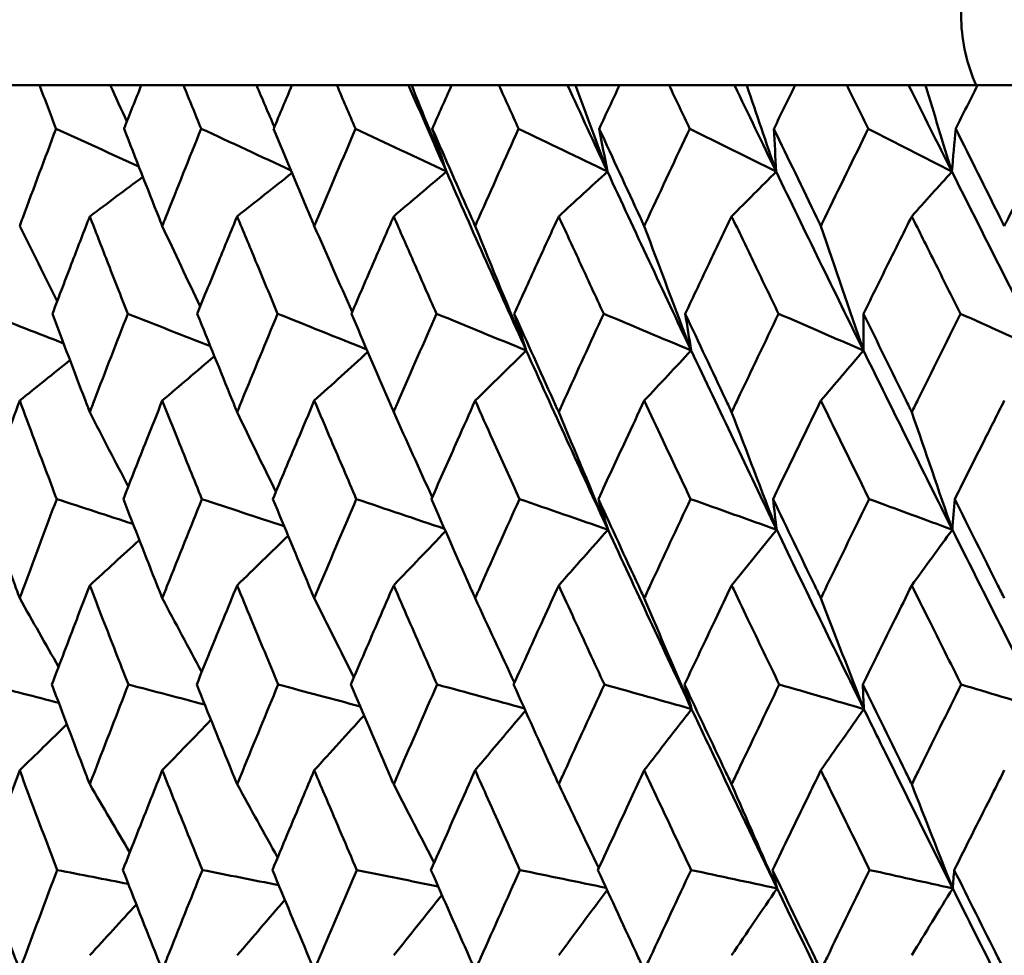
# Model space of a CAD drawing. Header units: millimetres. Extents: x 172 to 1631, y 500 to 2693.
# Tile 200 of 218: x 919.1 to 924.98, y 733.5 to 739.09. Entities that reach past the tile are written whole.
import ezdxf

# ---------------------------------------------------------------- set-up
doc = ezdxf.new("R2010")
doc.units = ezdxf.units.MM
doc.header["$LTSCALE"] = 10
doc.layers.add('Widoczne (ISO)', color=7, linetype='Continuous', lineweight=50)

msp = doc.modelspace()

# ---------------------------------------------------------------- linework, layer by layer
at = {"layer": 'Widoczne (ISO)'}
for p, q in [((919.2217, 738.6986), (918.9858, 738.6986)), ((919.2217, 738.6986), (919.6439, 738.6986)), ((919.6439, 738.6986), (919.8285, 738.6986)), ((920.081, 738.6986), (919.8285, 738.6986)), ((920.081, 738.6986), (920.5163, 738.6986)), ((920.5163, 738.6986), (920.7281, 738.6986)), ((920.9963, 738.6986), (920.7281, 738.6986)), ((920.9963, 738.6986), (921.4242, 738.6986)), ((921.4242, 738.6986), (921.4428, 738.6986)), ((921.4428, 738.6986), (921.6809, 738.6986)), ((921.9637, 738.6986), (921.6809, 738.6986)), ((921.9637, 738.6986), (922.3737, 738.6986)), ((922.3737, 738.6986), (922.4198, 738.6986)), ((922.4198, 738.6986), (922.6833, 738.6986)), ((922.9796, 738.6986), (922.6833, 738.6986)), ((922.9796, 738.6986), (923.3701, 738.6986)), ((923.3701, 738.6986), (923.4434, 738.6986)), ((923.4434, 738.6986), (923.7313, 738.6986)), ((924.0399, 738.6986), (923.7313, 738.6986)), ((924.0399, 738.6986), (924.4093, 738.6986)), ((924.4093, 738.6986), (924.5096, 738.6986)), ((924.5096, 738.6986), (924.8207, 738.6986)), ((925.1405, 738.6986), (924.8207, 738.6986))]:
    msp.add_line(p, q, dxfattribs=at)
msp.add_circle((934.2343, 768.6986), 50, dxfattribs=at)
msp.add_arc((925.7229, 739.1133), 1, 181.31456, 204.49824, dxfattribs=at)
for points, knots in [([(919.707, 752.9317), (920.3458, 752.3915), (920.9238, 751.7748), (921.958, 750.3884), (922.4142, 749.6186), (923.2048, 747.9262), (923.5392, 747.0034), (924.0863, 745.0049), (924.2989, 743.9291), (924.6024, 741.6245), (924.6933, 740.3957), (924.7232, 739.0903)], [1, 1, 1, 1, 1.1906229, 1.1906229, 1.3812459, 1.3812459, 1.5718688, 1.5718688, 1.7624917, 1.7624917, 1.9531146, 1.9531146, 1.9531146, 1.9531146]), ([(919.3202, 738.4393), (919.32, 738.4399), (919.3198, 738.4404), (919.2868, 738.5268), (919.2542, 738.6127), (919.2217, 738.6986)], [0.02951568, 0.02951568, 0.02951568, 0.02951568, 0.02969929, 0.02969929, 0.05939589, 0.05939589, 0.05939589, 0.05939589]), ([(919.8285, 738.6986), (919.7944, 738.6127), (919.7604, 738.5268), (919.7263, 738.4404), (919.7261, 738.4399), (919.7259, 738.4393)], [0, 0, 0, 0, 0.02969567, 0.02969567, 0.02988021, 0.02988021, 0.02988021, 0.02988021]), ([(920.1864, 738.4393), (920.1861, 738.4399), (920.1859, 738.4404), (920.1507, 738.5268), (920.1158, 738.6127), (920.081, 738.6986)], [0.02951568, 0.02951568, 0.02951568, 0.02951568, 0.02969929, 0.02969929, 0.05939589, 0.05939589, 0.05939589, 0.05939589]), ([(920.7281, 738.6986), (920.6918, 738.6127), (920.6556, 738.5268), (920.6194, 738.4404), (920.6191, 738.4399), (920.6189, 738.4393)], [0, 0, 0, 0, 0.02969567, 0.02969567, 0.02988021, 0.02988021, 0.02988021, 0.02988021]), ([(921.108, 738.4393), (921.1077, 738.4399), (921.1075, 738.4404), (921.0702, 738.5268), (921.0331, 738.6127), (920.9963, 738.6986)], [0.02951568, 0.02951568, 0.02951568, 0.02951568, 0.02969929, 0.02969929, 0.05939589, 0.05939589, 0.05939589, 0.05939589]), ([(921.6809, 738.6986), (921.6426, 738.6127), (921.6044, 738.5268), (921.5661, 738.4404), (921.5659, 738.4399), (921.5657, 738.4393)], [0, 0, 0, 0, 0.02969567, 0.02969567, 0.02988021, 0.02988021, 0.02988021, 0.02988021]), ([(922.0813, 738.4393), (922.0811, 738.4399), (922.0809, 738.4404), (922.0416, 738.5268), (922.0026, 738.6127), (921.9637, 738.6986)], [0.02951568, 0.02951568, 0.02951568, 0.02951568, 0.02969929, 0.02969929, 0.05939589, 0.05939589, 0.05939589, 0.05939589]), ([(922.6833, 738.6986), (922.6431, 738.6127), (922.6031, 738.5268), (922.5629, 738.4404), (922.5626, 738.4399), (922.5624, 738.4393)], [0, 0, 0, 0, 0.02969567, 0.02969567, 0.02988021, 0.02988021, 0.02988021, 0.02988021]), ([(923.1027, 738.4393), (923.1025, 738.4399), (923.1022, 738.4404), (923.0611, 738.5268), (923.0203, 738.6127), (922.9796, 738.6986)], [0.02951568, 0.02951568, 0.02951568, 0.02951568, 0.02969929, 0.02969929, 0.05939589, 0.05939589, 0.05939589, 0.05939589]), ([(923.7313, 738.6986), (923.6894, 738.6127), (923.6476, 738.5268), (923.6057, 738.4404), (923.6055, 738.4399), (923.6052, 738.4393)], [0, 0, 0, 0, 0.02969567, 0.02969567, 0.02988021, 0.02988021, 0.02988021, 0.02988021]), ([(924.168, 738.4393), (924.1677, 738.4399), (924.1675, 738.4404), (924.1247, 738.5268), (924.0823, 738.6127), (924.0399, 738.6986)], [0.02951568, 0.02951568, 0.02951568, 0.02951568, 0.02969929, 0.02969929, 0.05939589, 0.05939589, 0.05939589, 0.05939589]), ([(924.8207, 738.6986), (924.7773, 738.6127), (924.734, 738.5268), (924.6905, 738.4404), (924.6902, 738.4399), (924.69, 738.4393)], [0, 0, 0, 0, 0.02969567, 0.02969567, 0.02988021, 0.02988021, 0.02988021, 0.02988021]), ([(919.1031, 737.8583), (919.1091, 737.8745), (919.1151, 737.8908), (919.1869, 738.0845), (919.2533, 738.2619), (919.3202, 738.4393)], [0.0853813, 0.0853813, 0.0853813, 0.0853813, 0.09097809, 0.09097809, 0.15214536, 0.15214536, 0.15214536, 0.15214536]), ([(919.7259, 738.4393), (919.795, 738.262), (919.8646, 738.0847), (919.9413, 737.891), (919.9477, 737.8746), (919.9542, 737.8583)], [0.0297954, 0.0297954, 0.0297954, 0.0297954, 0.09092493, 0.09092493, 0.09655955, 0.09655955, 0.09655955, 0.09655955]), ([(919.9542, 737.8583), (919.9606, 737.8745), (919.9671, 737.8908), (920.0439, 738.0845), (920.1149, 738.2619), (920.1864, 738.4393)], [0.0853813, 0.0853813, 0.0853813, 0.0853813, 0.09097809, 0.09097809, 0.15214536, 0.15214536, 0.15214536, 0.15214536]), ([(920.6189, 738.4393), (920.6924, 738.262), (920.7665, 738.0847), (920.8479, 737.891), (920.8547, 737.8746), (920.8616, 737.8583)], [0.0297954, 0.0297954, 0.0297954, 0.0297954, 0.09092493, 0.09092493, 0.09655955, 0.09655955, 0.09655955, 0.09655955]), ([(920.8616, 737.8583), (920.8685, 737.8745), (920.8753, 737.8908), (920.9569, 738.0845), (921.0322, 738.2619), (921.108, 738.4393)], [0.0853813, 0.0853813, 0.0853813, 0.0853813, 0.09097809, 0.09097809, 0.15214536, 0.15214536, 0.15214536, 0.15214536]), ([(921.5657, 738.4393), (921.6433, 738.262), (921.7215, 738.0847), (921.8073, 737.891), (921.8146, 737.8746), (921.8218, 737.8583)], [0.0297954, 0.0297954, 0.0297954, 0.0297954, 0.09092493, 0.09092493, 0.09655955, 0.09655955, 0.09655955, 0.09655955]), ([(921.8218, 737.8583), (921.829, 737.8745), (921.8362, 737.8908), (921.9223, 738.0845), (922.0016, 738.2619), (922.0813, 738.4393)], [0.0853813, 0.0853813, 0.0853813, 0.0853813, 0.09097809, 0.09097809, 0.15214536, 0.15214536, 0.15214536, 0.15214536]), ([(922.5624, 738.4393), (922.6439, 738.262), (922.7259, 738.0847), (922.8158, 737.891), (922.8234, 737.8746), (922.831, 737.8583)], [0.0297954, 0.0297954, 0.0297954, 0.0297954, 0.09092493, 0.09092493, 0.09655955, 0.09655955, 0.09655955, 0.09655955]), ([(922.831, 737.8583), (922.8386, 737.8745), (922.8461, 737.8908), (922.9362, 738.0845), (923.0192, 738.2619), (923.1027, 738.4393)], [0.0853813, 0.0853813, 0.0853813, 0.0853813, 0.09097809, 0.09097809, 0.15214536, 0.15214536, 0.15214536, 0.15214536]), ([(923.6052, 738.4393), (923.6902, 738.262), (923.7757, 738.0847), (923.8694, 737.891), (923.8773, 737.8746), (923.8852, 737.8583)], [0.0297954, 0.0297954, 0.0297954, 0.0297954, 0.09092493, 0.09092493, 0.09655955, 0.09655955, 0.09655955, 0.09655955]), ([(923.8852, 737.8583), (923.8931, 737.8745), (923.9009, 737.8908), (923.9948, 738.0845), (924.0812, 738.2619), (924.168, 738.4393)], [0.0853813, 0.0853813, 0.0853813, 0.0853813, 0.09097809, 0.09097809, 0.15214536, 0.15214536, 0.15214536, 0.15214536]), ([(924.69, 738.4393), (924.7782, 738.262), (924.8668, 738.0847), (924.9638, 737.891), (924.972, 737.8746), (924.9802, 737.8583)], [0.0297954, 0.0297954, 0.0297954, 0.0297954, 0.09092493, 0.09092493, 0.09655955, 0.09655955, 0.09655955, 0.09655955]), ([(924.9802, 737.8583), (924.9884, 737.8745), (924.9965, 737.8908), (925.0938, 738.0845), (925.1832, 738.2619), (925.273, 738.4393)], [0.0853813, 0.0853813, 0.0853813, 0.0853813, 0.09097809, 0.09097809, 0.15214536, 0.15214536, 0.15214536, 0.15214536]), ([(919.5214, 737.916), (919.487, 737.8271), (919.4527, 737.7382), (919.3783, 737.5444), (919.3383, 737.4396), (919.2985, 737.3347)], [0.03078053, 0.03078053, 0.03078053, 0.03078053, 0.06149921, 0.06149921, 0.09773041, 0.09773041, 0.09773041, 0.09773041]), ([(919.7484, 737.3347), (919.7071, 737.4395), (919.666, 737.5444), (919.5904, 737.7382), (919.5558, 737.8271), (919.5214, 737.916)], [0.02528165, 0.02528165, 0.02528165, 0.02528165, 0.06150593, 0.06150593, 0.09223152, 0.09223152, 0.09223152, 0.09223152]), ([(920.4011, 737.916), (920.3644, 737.8271), (920.3278, 737.7382), (920.2484, 737.5444), (920.2057, 737.4396), (920.1631, 737.3347)], [0.03078053, 0.03078053, 0.03078053, 0.03078053, 0.06149921, 0.06149921, 0.09773041, 0.09773041, 0.09773041, 0.09773041]), ([(920.6429, 737.3347), (920.5989, 737.4395), (920.5552, 737.5444), (920.4746, 737.7382), (920.4378, 737.8271), (920.4011, 737.916)], [0.02528165, 0.02528165, 0.02528165, 0.02528165, 0.06150593, 0.06150593, 0.09223152, 0.09223152, 0.09223152, 0.09223152]), ([(921.3354, 737.916), (921.2965, 737.8271), (921.2578, 737.7382), (921.1737, 737.5444), (921.1284, 737.4396), (921.0833, 737.3347)], [0.03078053, 0.03078053, 0.03078053, 0.03078053, 0.06149921, 0.06149921, 0.09773041, 0.09773041, 0.09773041, 0.09773041]), ([(921.5909, 737.3347), (921.5446, 737.4395), (921.4983, 737.5444), (921.4132, 737.7382), (921.3742, 737.8271), (921.3354, 737.916)], [0.02528165, 0.02528165, 0.02528165, 0.02528165, 0.06150593, 0.06150593, 0.09223152, 0.09223152, 0.09223152, 0.09223152]), ([(922.3205, 737.916), (922.2797, 737.8271), (922.239, 737.7382), (922.1506, 737.5444), (922.1029, 737.4396), (922.0554, 737.3347)], [0.03078053, 0.03078053, 0.03078053, 0.03078053, 0.06149921, 0.06149921, 0.09773041, 0.09773041, 0.09773041, 0.09773041]), ([(922.5889, 737.3347), (922.5403, 737.4395), (922.4917, 737.5444), (922.4023, 737.7382), (922.3614, 737.8271), (922.3205, 737.916)], [0.02528165, 0.02528165, 0.02528165, 0.02528165, 0.06150593, 0.06150593, 0.09223152, 0.09223152, 0.09223152, 0.09223152]), ([(923.3527, 737.916), (923.3101, 737.8271), (923.2676, 737.7382), (923.1751, 737.5444), (923.1253, 737.4396), (923.0756, 737.3347)], [0.03078053, 0.03078053, 0.03078053, 0.03078053, 0.06149921, 0.06149921, 0.09773041, 0.09773041, 0.09773041, 0.09773041]), ([(923.6329, 737.3347), (923.5821, 737.4395), (923.5315, 737.5444), (923.4381, 737.7382), (923.3954, 737.8271), (923.3527, 737.916)], [0.02528165, 0.02528165, 0.02528165, 0.02528165, 0.06150593, 0.06150593, 0.09223152, 0.09223152, 0.09223152, 0.09223152]), ([(924.4279, 737.916), (924.3836, 737.8271), (924.3394, 737.7382), (924.2433, 737.5444), (924.1915, 737.4396), (924.1398, 737.3347)], [0.03078053, 0.03078053, 0.03078053, 0.03078053, 0.06149921, 0.06149921, 0.09773041, 0.09773041, 0.09773041, 0.09773041]), ([(924.7187, 737.3347), (924.666, 737.4395), (924.6135, 737.5444), (924.5166, 737.7382), (924.4722, 737.8271), (924.4279, 737.916)], [0.02528165, 0.02528165, 0.02528165, 0.02528165, 0.06150593, 0.06150593, 0.09223152, 0.09223152, 0.09223152, 0.09223152]), ([(919.2985, 737.3347), (919.363, 737.1632), (919.428, 736.9916), (919.5028, 736.7958), (919.5121, 736.7716), (919.5214, 736.7473)], [0.02983351, 0.02983351, 0.02983351, 0.02983351, 0.0889495, 0.0889495, 0.09731113, 0.09731113, 0.09731113, 0.09731113]), ([(919.5214, 736.7473), (919.5307, 736.7715), (919.5399, 736.7956), (919.6151, 736.9914), (919.6815, 737.1631), (919.7484, 737.3347)], [0.0806421, 0.0806421, 0.0806421, 0.0806421, 0.08897282, 0.08897282, 0.14811965, 0.14811965, 0.14811965, 0.14811965]), ([(920.1631, 737.3347), (920.2321, 737.1632), (920.3015, 736.9916), (920.3813, 736.7958), (920.3912, 736.7716), (920.4011, 736.7473)], [0.02983351, 0.02983351, 0.02983351, 0.02983351, 0.0889495, 0.0889495, 0.09731113, 0.09731113, 0.09731113, 0.09731113]), ([(920.4011, 736.7473), (920.411, 736.7715), (920.4208, 736.7956), (920.5009, 736.9914), (920.5717, 737.1631), (920.6429, 737.3347)], [0.0806421, 0.0806421, 0.0806421, 0.0806421, 0.08897282, 0.08897282, 0.14811965, 0.14811965, 0.14811965, 0.14811965]), ([(921.0833, 737.3347), (921.1564, 737.1632), (921.2299, 736.9916), (921.3144, 736.7958), (921.3249, 736.7716), (921.3354, 736.7473)], [0.02983351, 0.02983351, 0.02983351, 0.02983351, 0.0889495, 0.0889495, 0.09731113, 0.09731113, 0.09731113, 0.09731113]), ([(921.3354, 736.7473), (921.3458, 736.7715), (921.3563, 736.7956), (921.441, 736.9914), (921.5157, 737.1631), (921.5909, 737.3347)], [0.0806421, 0.0806421, 0.0806421, 0.0806421, 0.08897282, 0.08897282, 0.14811965, 0.14811965, 0.14811965, 0.14811965]), ([(922.0554, 737.3347), (922.1324, 737.1632), (922.2097, 736.9916), (922.2985, 736.7958), (922.3095, 736.7716), (922.3205, 736.7473)], [0.02983351, 0.02983351, 0.02983351, 0.02983351, 0.0889495, 0.0889495, 0.09731113, 0.09731113, 0.09731113, 0.09731113]), ([(922.3205, 736.7473), (922.3315, 736.7715), (922.3425, 736.7956), (922.4316, 736.9914), (922.51, 737.1631), (922.5889, 737.3347)], [0.0806421, 0.0806421, 0.0806421, 0.0806421, 0.08897282, 0.08897282, 0.14811965, 0.14811965, 0.14811965, 0.14811965]), ([(923.0756, 737.3347), (923.1561, 737.1632), (923.237, 736.9916), (923.3297, 736.7958), (923.3412, 736.7716), (923.3527, 736.7473)], [0.02983351, 0.02983351, 0.02983351, 0.02983351, 0.0889495, 0.0889495, 0.09731113, 0.09731113, 0.09731113, 0.09731113]), ([(923.3527, 736.7473), (923.3642, 736.7715), (923.3757, 736.7956), (923.4687, 736.9914), (923.5506, 737.1631), (923.6329, 737.3347)], [0.0806421, 0.0806421, 0.0806421, 0.0806421, 0.08897282, 0.08897282, 0.14811965, 0.14811965, 0.14811965, 0.14811965]), ([(924.1398, 737.3347), (924.2235, 737.1632), (924.3076, 736.9916), (924.404, 736.7958), (924.4159, 736.7716), (924.4279, 736.7473)], [0.02983351, 0.02983351, 0.02983351, 0.02983351, 0.0889495, 0.0889495, 0.09731113, 0.09731113, 0.09731113, 0.09731113]), ([(924.4279, 736.7473), (924.4398, 736.7715), (924.4517, 736.7956), (924.5483, 736.9914), (924.6333, 737.1631), (924.7187, 737.3347)], [0.0806421, 0.0806421, 0.0806421, 0.0806421, 0.08897282, 0.08897282, 0.14811965, 0.14811965, 0.14811965, 0.14811965]), ([(919.1031, 736.8156), (919.0739, 736.7372), (919.0447, 736.6587), (918.9723, 736.4629), (918.9292, 736.3455), (918.8863, 736.2282)], [0.03448054, 0.03448054, 0.03448054, 0.03448054, 0.06157222, 0.06157222, 0.10209717, 0.10209717, 0.10209717, 0.10209717]), ([(919.3242, 736.2282), (919.2796, 736.3455), (919.2353, 736.4629), (919.1618, 736.6587), (919.1324, 736.7372), (919.1031, 736.8156)], [0.02104899, 0.02104899, 0.02104899, 0.02104899, 0.0615671, 0.0615671, 0.08866561, 0.08866561, 0.08866561, 0.08866561]), ([(919.9542, 736.8156), (919.9229, 736.7372), (919.8917, 736.6587), (919.814, 736.4629), (919.7678, 736.3455), (919.7218, 736.2282)], [0.03448054, 0.03448054, 0.03448054, 0.03448054, 0.06157222, 0.06157222, 0.10209717, 0.10209717, 0.10209717, 0.10209717]), ([(920.1906, 736.2282), (920.143, 736.3455), (920.0956, 736.4629), (920.017, 736.6587), (919.9855, 736.7372), (919.9542, 736.8156)], [0.02104899, 0.02104899, 0.02104899, 0.02104899, 0.0615671, 0.0615671, 0.08866561, 0.08866561, 0.08866561, 0.08866561]), ([(920.8616, 736.8156), (920.8284, 736.7372), (920.7952, 736.6587), (920.7127, 736.4629), (920.6635, 736.3455), (920.6145, 736.2282)], [0.03448054, 0.03448054, 0.03448054, 0.03448054, 0.06157222, 0.06157222, 0.10209717, 0.10209717, 0.10209717, 0.10209717]), ([(921.1125, 736.2282), (921.062, 736.3455), (921.0118, 736.4629), (920.9283, 736.6587), (920.8949, 736.7372), (920.8616, 736.8156)], [0.02104899, 0.02104899, 0.02104899, 0.02104899, 0.0615671, 0.0615671, 0.08866561, 0.08866561, 0.08866561, 0.08866561]), ([(921.8218, 736.8156), (921.7867, 736.7372), (921.7518, 736.6587), (921.6647, 736.4629), (921.6128, 736.3455), (921.561, 736.2282)], [0.03448054, 0.03448054, 0.03448054, 0.03448054, 0.06157222, 0.06157222, 0.10209717, 0.10209717, 0.10209717, 0.10209717]), ([(922.0861, 736.2282), (922.033, 736.3455), (921.9801, 736.4629), (921.8921, 736.6587), (921.8569, 736.7372), (921.8218, 736.8156)], [0.02104899, 0.02104899, 0.02104899, 0.02104899, 0.0615671, 0.0615671, 0.08866561, 0.08866561, 0.08866561, 0.08866561]), ([(922.831, 736.8156), (922.7943, 736.7372), (922.7576, 736.6587), (922.6663, 736.4629), (922.6118, 736.3455), (922.5575, 736.2282)], [0.03448054, 0.03448054, 0.03448054, 0.03448054, 0.06157222, 0.06157222, 0.10209717, 0.10209717, 0.10209717, 0.10209717]), ([(923.1077, 736.2282), (923.0521, 736.3455), (922.9967, 736.4629), (922.9046, 736.6587), (922.8678, 736.7372), (922.831, 736.8156)], [0.02104899, 0.02104899, 0.02104899, 0.02104899, 0.0615671, 0.0615671, 0.08866561, 0.08866561, 0.08866561, 0.08866561]), ([(923.8852, 736.8156), (923.8469, 736.7372), (923.8087, 736.6587), (923.7136, 736.4629), (923.6568, 736.3455), (923.6001, 736.2282)], [0.03448054, 0.03448054, 0.03448054, 0.03448054, 0.06157222, 0.06157222, 0.10209717, 0.10209717, 0.10209717, 0.10209717]), ([(924.1732, 736.2282), (924.1154, 736.3455), (924.0578, 736.4629), (923.9619, 736.6587), (923.9235, 736.7372), (923.8852, 736.8156)], [0.02104899, 0.02104899, 0.02104899, 0.02104899, 0.0615671, 0.0615671, 0.08866561, 0.08866561, 0.08866561, 0.08866561]), ([(924.9802, 736.8156), (924.9406, 736.7372), (924.901, 736.6587), (924.8024, 736.4629), (924.7435, 736.3455), (924.6847, 736.2282)], [0.03448054, 0.03448054, 0.03448054, 0.03448054, 0.06157222, 0.06157222, 0.10209717, 0.10209717, 0.10209717, 0.10209717]), ([(918.8863, 736.2282), (918.9487, 736.056), (919.0117, 735.8838), (919.0845, 735.6863), (919.0938, 735.6611), (919.1031, 735.6359)], [0.02530969, 0.02530969, 0.02530969, 0.02530969, 0.08465152, 0.08465152, 0.09334823, 0.09334823, 0.09334823, 0.09334823]), ([(919.1031, 735.6359), (919.1124, 735.661), (919.1217, 735.6862), (919.1949, 735.8836), (919.2593, 736.0559), (919.3242, 736.2282)], [0.07597559, 0.07597559, 0.07597559, 0.07597559, 0.08464777, 0.08464777, 0.14401425, 0.14401425, 0.14401425, 0.14401425]), ([(919.7218, 736.2282), (919.7888, 736.056), (919.8563, 735.8838), (919.9342, 735.6863), (919.9442, 735.6611), (919.9542, 735.6359)], [0.02530969, 0.02530969, 0.02530969, 0.02530969, 0.08465152, 0.08465152, 0.09334823, 0.09334823, 0.09334823, 0.09334823]), ([(919.9542, 735.6359), (919.9642, 735.661), (919.9741, 735.6862), (920.0524, 735.8836), (920.1213, 736.0559), (920.1906, 736.2282)], [0.07597559, 0.07597559, 0.07597559, 0.07597559, 0.08464777, 0.08464777, 0.14401425, 0.14401425, 0.14401425, 0.14401425]), ([(920.6145, 736.2282), (920.6858, 736.056), (920.7576, 735.8838), (920.8404, 735.6863), (920.851, 735.6611), (920.8616, 735.6359)], [0.02530969, 0.02530969, 0.02530969, 0.02530969, 0.08465152, 0.08465152, 0.09334823, 0.09334823, 0.09334823, 0.09334823]), ([(920.8616, 735.6359), (920.8722, 735.661), (920.8828, 735.6862), (920.9659, 735.8836), (921.039, 736.0559), (921.1125, 736.2282)], [0.07597559, 0.07597559, 0.07597559, 0.07597559, 0.08464777, 0.08464777, 0.14401425, 0.14401425, 0.14401425, 0.14401425]), ([(921.561, 736.2282), (921.6363, 736.056), (921.7121, 735.8838), (921.7995, 735.6863), (921.8106, 735.6611), (921.8218, 735.6359)], [0.02530969, 0.02530969, 0.02530969, 0.02530969, 0.08465152, 0.08465152, 0.09334823, 0.09334823, 0.09334823, 0.09334823]), ([(921.8218, 735.6359), (921.833, 735.661), (921.8441, 735.6862), (921.9318, 735.8836), (922.0087, 736.0559), (922.0861, 736.2282)], [0.07597559, 0.07597559, 0.07597559, 0.07597559, 0.08464777, 0.08464777, 0.14401425, 0.14401425, 0.14401425, 0.14401425]), ([(922.5575, 736.2282), (922.6366, 736.056), (922.716, 735.8838), (922.8076, 735.6863), (922.8193, 735.6611), (922.831, 735.6359)], [0.02530969, 0.02530969, 0.02530969, 0.02530969, 0.08465152, 0.08465152, 0.09334823, 0.09334823, 0.09334823, 0.09334823]), ([(922.831, 735.6359), (922.8427, 735.661), (922.8544, 735.6862), (922.9462, 735.8836), (923.0268, 736.0559), (923.1077, 736.2282)], [0.07597559, 0.07597559, 0.07597559, 0.07597559, 0.08464777, 0.08464777, 0.14401425, 0.14401425, 0.14401425, 0.14401425]), ([(923.6001, 736.2282), (923.6826, 736.056), (923.7654, 735.8838), (923.8608, 735.6863), (923.873, 735.6611), (923.8852, 735.6359)], [0.02530969, 0.02530969, 0.02530969, 0.02530969, 0.08465152, 0.08465152, 0.09334823, 0.09334823, 0.09334823, 0.09334823]), ([(923.8852, 735.6359), (923.8974, 735.661), (923.9096, 735.6862), (924.0052, 735.8836), (924.089, 736.0559), (924.1732, 736.2282)], [0.07597559, 0.07597559, 0.07597559, 0.07597559, 0.08464777, 0.08464777, 0.14401425, 0.14401425, 0.14401425, 0.14401425]), ([(924.6847, 736.2282), (924.7702, 736.056), (924.8561, 735.8838), (924.9549, 735.6863), (924.9676, 735.6611), (924.9802, 735.6359)], [0.02530969, 0.02530969, 0.02530969, 0.02530969, 0.08465152, 0.08465152, 0.09334823, 0.09334823, 0.09334823, 0.09334823]), ([(919.5214, 735.7129), (919.4953, 735.6452), (919.4693, 735.5776), (919.3937, 735.3802), (919.3443, 735.2504), (919.2952, 735.1207)], [0.03825175, 0.03825175, 0.03825175, 0.03825175, 0.06160817, 0.06160817, 0.10638617, 0.10638617, 0.10638617, 0.10638617]), ([(919.7518, 735.1207), (919.7009, 735.2504), (919.6503, 735.3801), (919.5737, 735.5775), (919.5475, 735.6452), (919.5214, 735.7129)], [0.01681985, 0.01681985, 0.01681985, 0.01681985, 0.06159108, 0.06159108, 0.08495433, 0.08495433, 0.08495433, 0.08495433]), ([(920.4011, 735.7129), (920.3733, 735.6452), (920.3455, 735.5776), (920.2648, 735.3802), (920.2121, 735.2504), (920.1597, 735.1207)], [0.03825175, 0.03825175, 0.03825175, 0.03825175, 0.06160817, 0.06160817, 0.10638617, 0.10638617, 0.10638617, 0.10638617]), ([(920.6464, 735.1207), (920.5923, 735.2504), (920.5384, 735.3801), (920.4568, 735.5775), (920.4289, 735.6452), (920.4011, 735.7129)], [0.01681985, 0.01681985, 0.01681985, 0.01681985, 0.06159108, 0.06159108, 0.08495433, 0.08495433, 0.08495433, 0.08495433]), ([(921.3354, 735.7129), (921.3059, 735.6452), (921.2766, 735.5776), (921.1911, 735.3802), (921.1352, 735.2504), (921.0796, 735.1207)], [0.03825175, 0.03825175, 0.03825175, 0.03825175, 0.06160817, 0.06160817, 0.10638617, 0.10638617, 0.10638617, 0.10638617]), ([(921.5947, 735.1207), (921.5375, 735.2504), (921.4806, 735.3801), (921.3943, 735.5775), (921.3648, 735.6452), (921.3354, 735.7129)], [0.01681985, 0.01681985, 0.01681985, 0.01681985, 0.06159108, 0.06159108, 0.08495433, 0.08495433, 0.08495433, 0.08495433]), ([(922.3205, 735.7129), (922.2896, 735.6452), (922.2587, 735.5776), (922.1689, 735.3802), (922.1101, 735.2504), (922.0515, 735.1207)], [0.03825175, 0.03825175, 0.03825175, 0.03825175, 0.06160817, 0.06160817, 0.10638617, 0.10638617, 0.10638617, 0.10638617]), ([(922.5929, 735.1207), (922.5329, 735.2504), (922.4731, 735.3801), (922.3825, 735.5775), (922.3515, 735.6452), (922.3205, 735.7129)], [0.01681985, 0.01681985, 0.01681985, 0.01681985, 0.06159108, 0.06159108, 0.08495433, 0.08495433, 0.08495433, 0.08495433]), ([(923.3527, 735.7129), (923.3204, 735.6452), (923.2882, 735.5776), (923.1942, 735.3802), (923.1328, 735.2504), (923.0715, 735.1207)], [0.03825175, 0.03825175, 0.03825175, 0.03825175, 0.06160817, 0.06160817, 0.10638617, 0.10638617, 0.10638617, 0.10638617]), ([(923.637, 735.1207), (923.5745, 735.2504), (923.5121, 735.3801), (923.4175, 735.5775), (923.3851, 735.6452), (923.3527, 735.7129)], [0.01681985, 0.01681985, 0.01681985, 0.01681985, 0.06159108, 0.06159108, 0.08495433, 0.08495433, 0.08495433, 0.08495433]), ([(924.4279, 735.7129), (924.3943, 735.6452), (924.3608, 735.5776), (924.2632, 735.3802), (924.1993, 735.2504), (924.1356, 735.1207)], [0.03825175, 0.03825175, 0.03825175, 0.03825175, 0.06160817, 0.06160817, 0.10638617, 0.10638617, 0.10638617, 0.10638617]), ([(924.723, 735.1207), (924.6581, 735.2504), (924.5933, 735.3801), (924.4951, 735.5775), (924.4615, 735.6452), (924.4279, 735.7129)], [0.01681985, 0.01681985, 0.01681985, 0.01681985, 0.06159108, 0.06159108, 0.08495433, 0.08495433, 0.08495433, 0.08495433]), ([(919.2952, 735.1207), (919.3603, 734.9477), (919.4259, 734.7747), (919.5018, 734.5761), (919.5116, 734.5505), (919.5214, 734.5249)], [0.02053386, 0.02053386, 0.02053386, 0.02053386, 0.08016461, 0.08016461, 0.08898694, 0.08898694, 0.08898694, 0.08898694]), ([(919.5214, 734.5249), (919.5312, 734.5504), (919.541, 734.576), (919.6173, 734.7746), (919.6843, 734.9476), (919.7518, 735.1207)], [0.07138254, 0.07138254, 0.07138254, 0.07138254, 0.08018544, 0.08018544, 0.13983561, 0.13983561, 0.13983561, 0.13983561]), ([(920.1597, 735.1207), (920.2292, 734.9477), (920.2992, 734.7747), (920.3802, 734.5761), (920.3906, 734.5505), (920.4011, 734.5249)], [0.02053386, 0.02053386, 0.02053386, 0.02053386, 0.08016461, 0.08016461, 0.08898694, 0.08898694, 0.08898694, 0.08898694]), ([(920.4011, 734.5249), (920.4115, 734.5504), (920.422, 734.576), (920.5033, 734.7746), (920.5746, 734.9476), (920.6464, 735.1207)], [0.07138254, 0.07138254, 0.07138254, 0.07138254, 0.08018544, 0.08018544, 0.13983561, 0.13983561, 0.13983561, 0.13983561]), ([(921.0796, 735.1207), (921.1533, 734.9477), (921.2275, 734.7747), (921.3132, 734.5761), (921.3243, 734.5505), (921.3354, 734.5249)], [0.02053386, 0.02053386, 0.02053386, 0.02053386, 0.08016461, 0.08016461, 0.08898694, 0.08898694, 0.08898694, 0.08898694]), ([(921.3354, 734.5249), (921.3464, 734.5504), (921.3575, 734.576), (921.4435, 734.7746), (921.5189, 734.9476), (921.5947, 735.1207)], [0.07138254, 0.07138254, 0.07138254, 0.07138254, 0.08018544, 0.08018544, 0.13983561, 0.13983561, 0.13983561, 0.13983561]), ([(922.0515, 735.1207), (922.1291, 734.9477), (922.2072, 734.7747), (922.2973, 734.5761), (922.3089, 734.5505), (922.3205, 734.5249)], [0.02053386, 0.02053386, 0.02053386, 0.02053386, 0.08016461, 0.08016461, 0.08898694, 0.08898694, 0.08898694, 0.08898694]), ([(922.3205, 734.5249), (922.3321, 734.5504), (922.3438, 734.576), (922.4342, 734.7746), (922.5133, 734.9476), (922.5929, 735.1207)], [0.07138254, 0.07138254, 0.07138254, 0.07138254, 0.08018544, 0.08018544, 0.13983561, 0.13983561, 0.13983561, 0.13983561]), ([(923.0715, 735.1207), (923.1527, 734.9477), (923.2343, 734.7747), (923.3284, 734.5761), (923.3406, 734.5505), (923.3527, 734.5249)], [0.02053386, 0.02053386, 0.02053386, 0.02053386, 0.08016461, 0.08016461, 0.08898694, 0.08898694, 0.08898694, 0.08898694]), ([(923.3527, 734.5249), (923.3649, 734.5504), (923.377, 734.576), (923.4714, 734.7746), (923.554, 734.9476), (923.637, 735.1207)], [0.07138254, 0.07138254, 0.07138254, 0.07138254, 0.08018544, 0.08018544, 0.13983561, 0.13983561, 0.13983561, 0.13983561]), ([(924.1356, 735.1207), (924.22, 734.9477), (924.3048, 734.7747), (924.4026, 734.5761), (924.4153, 734.5505), (924.4279, 734.5249)], [0.02053386, 0.02053386, 0.02053386, 0.02053386, 0.08016461, 0.08016461, 0.08898694, 0.08898694, 0.08898694, 0.08898694]), ([(924.4279, 734.5249), (924.4405, 734.5504), (924.4531, 734.576), (924.5511, 734.7746), (924.6369, 734.9476), (924.723, 735.1207)], [0.07138254, 0.07138254, 0.07138254, 0.07138254, 0.08018544, 0.08018544, 0.13983561, 0.13983561, 0.13983561, 0.13983561]), ([(923.6236, 733.9037), (923.4962, 734.1687), (923.3697, 734.4337), (923.2007, 734.7906), (923.1572, 734.8825), (923.1139, 734.9745)], [0.3692784, 0.3692784, 0.3692784, 0.3692784, 0.4608442, 0.4608442, 0.492629, 0.492629, 0.492629, 0.492629]), ([(924.672, 733.9037), (924.5396, 734.1687), (924.4082, 734.4337), (924.2323, 734.7906), (924.1871, 734.8825), (924.1419, 734.9745)], [0.3692784, 0.3692784, 0.3692784, 0.3692784, 0.4608442, 0.4608442, 0.492629, 0.492629, 0.492629, 0.492629]), ([(919.1031, 734.6087), (919.0821, 734.5522), (919.0612, 734.4957), (918.9877, 734.2972), (918.9356, 734.1552), (918.8838, 734.0132)], [0.04208868, 0.04208868, 0.04208868, 0.04208868, 0.06158988, 0.06158988, 0.11059803, 0.11059803, 0.11059803, 0.11059803]), ([(919.3268, 734.0132), (919.2729, 734.1552), (919.2195, 734.2971), (919.1452, 734.4956), (919.1242, 734.5522), (919.1031, 734.6087)], [0.01259731, 0.01259731, 0.01259731, 0.01259731, 0.06159863, 0.06159863, 0.08110666, 0.08110666, 0.08110666, 0.08110666]), ([(919.9542, 734.6087), (919.9317, 734.5522), (919.9092, 734.4957), (919.8306, 734.2972), (919.7747, 734.1552), (919.7191, 734.0132)], [0.04208868, 0.04208868, 0.04208868, 0.04208868, 0.06158988, 0.06158988, 0.11059803, 0.11059803, 0.11059803, 0.11059803]), ([(920.1934, 734.0132), (920.1359, 734.1552), (920.0787, 734.2971), (919.9993, 734.4956), (919.9767, 734.5522), (919.9542, 734.6087)], [0.01259731, 0.01259731, 0.01259731, 0.01259731, 0.06159863, 0.06159863, 0.08110666, 0.08110666, 0.08110666, 0.08110666]), ([(920.8616, 734.6087), (920.8377, 734.5522), (920.8139, 734.4957), (920.7303, 734.2972), (920.6708, 734.1552), (920.6117, 734.0132)], [0.04208868, 0.04208868, 0.04208868, 0.04208868, 0.06158988, 0.06158988, 0.11059803, 0.11059803, 0.11059803, 0.11059803]), ([(921.1154, 734.0132), (921.0544, 734.1552), (920.9938, 734.2971), (920.9095, 734.4956), (920.8855, 734.5522), (920.8616, 734.6087)], [0.01259731, 0.01259731, 0.01259731, 0.01259731, 0.06159863, 0.06159863, 0.08110666, 0.08110666, 0.08110666, 0.08110666]), ([(921.8218, 734.6087), (921.7966, 734.5522), (921.7715, 734.4957), (921.6833, 734.2972), (921.6205, 734.1552), (921.558, 734.0132)], [0.04208868, 0.04208868, 0.04208868, 0.04208868, 0.06158988, 0.06158988, 0.11059803, 0.11059803, 0.11059803, 0.11059803]), ([(922.0892, 734.0132), (922.025, 734.1552), (921.9612, 734.2971), (921.8723, 734.4956), (921.847, 734.5522), (921.8218, 734.6087)], [0.01259731, 0.01259731, 0.01259731, 0.01259731, 0.06159863, 0.06159863, 0.08110666, 0.08110666, 0.08110666, 0.08110666]), ([(922.831, 734.6087), (922.8046, 734.5522), (922.7782, 734.4957), (922.6858, 734.2972), (922.62, 734.1552), (922.5544, 734.0132)], [0.04208868, 0.04208868, 0.04208868, 0.04208868, 0.06158988, 0.06158988, 0.11059803, 0.11059803, 0.11059803, 0.11059803]), ([(923.1109, 734.0132), (923.0438, 734.1552), (922.9769, 734.2971), (922.8839, 734.4956), (922.8574, 734.5522), (922.831, 734.6087)], [0.01259731, 0.01259731, 0.01259731, 0.01259731, 0.06159863, 0.06159863, 0.08110666, 0.08110666, 0.08110666, 0.08110666]), ([(923.8852, 734.6087), (923.8577, 734.5522), (923.8302, 734.4957), (923.7339, 734.2972), (923.6653, 734.1552), (923.5969, 734.0132)], [0.04208868, 0.04208868, 0.04208868, 0.04208868, 0.06158988, 0.06158988, 0.11059803, 0.11059803, 0.11059803, 0.11059803]), ([(924.1765, 734.0132), (924.1067, 734.1552), (924.0372, 734.2971), (923.9403, 734.4956), (923.9127, 734.5522), (923.8852, 734.6087)], [0.01259731, 0.01259731, 0.01259731, 0.01259731, 0.06159863, 0.06159863, 0.08110666, 0.08110666, 0.08110666, 0.08110666]), ([(924.9802, 734.6087), (924.9517, 734.5522), (924.9233, 734.4957), (924.8234, 734.2972), (924.7523, 734.1552), (924.6813, 734.0132)], [0.04208868, 0.04208868, 0.04208868, 0.04208868, 0.06158988, 0.06158988, 0.11059803, 0.11059803, 0.11059803, 0.11059803]), ([(918.8838, 734.0132), (918.947, 733.8391), (919.0107, 733.6651), (919.0844, 733.4658), (919.0937, 733.4405), (919.1031, 733.4152)], [0.01556037, 0.01556037, 0.01556037, 0.01556037, 0.07555527, 0.07555527, 0.08428623, 0.08428623, 0.08428623, 0.08428623]), ([(919.1031, 733.4152), (919.1125, 733.4404), (919.1219, 733.4657), (919.1959, 733.665), (919.2611, 733.8391), (919.3268, 734.0132)], [0.06686277, 0.06686277, 0.06686277, 0.06686277, 0.07557848, 0.07557848, 0.13558897, 0.13558897, 0.13558897, 0.13558897]), ([(919.7191, 734.0132), (919.7869, 733.8391), (919.8552, 733.6651), (919.9341, 733.4658), (919.9442, 733.4405), (919.9542, 733.4152)], [0.01556037, 0.01556037, 0.01556037, 0.01556037, 0.07555527, 0.07555527, 0.08428623, 0.08428623, 0.08428623, 0.08428623]), ([(919.9542, 733.4152), (919.9642, 733.4404), (919.9743, 733.4657), (920.0535, 733.665), (920.1232, 733.8391), (920.1934, 734.0132)], [0.06686277, 0.06686277, 0.06686277, 0.06686277, 0.07557848, 0.07557848, 0.13558897, 0.13558897, 0.13558897, 0.13558897]), ([(920.6117, 734.0132), (920.6838, 733.8391), (920.7565, 733.6651), (920.8403, 733.4658), (920.851, 733.4405), (920.8616, 733.4152)], [0.01556037, 0.01556037, 0.01556037, 0.01556037, 0.07555527, 0.07555527, 0.08428623, 0.08428623, 0.08428623, 0.08428623]), ([(920.8616, 733.4152), (920.8723, 733.4404), (920.8829, 733.4657), (920.9671, 733.665), (921.041, 733.8391), (921.1154, 734.0132)], [0.06686277, 0.06686277, 0.06686277, 0.06686277, 0.07557848, 0.07557848, 0.13558897, 0.13558897, 0.13558897, 0.13558897]), ([(921.558, 734.0132), (921.6342, 733.8391), (921.7109, 733.6651), (921.7993, 733.4658), (921.8106, 733.4405), (921.8218, 733.4152)], [0.01556037, 0.01556037, 0.01556037, 0.01556037, 0.07555527, 0.07555527, 0.08428623, 0.08428623, 0.08428623, 0.08428623]), ([(921.8218, 733.4152), (921.8331, 733.4404), (921.8443, 733.4657), (921.933, 733.665), (922.0109, 733.8391), (922.0892, 734.0132)], [0.06686277, 0.06686277, 0.06686277, 0.06686277, 0.07557848, 0.07557848, 0.13558897, 0.13558897, 0.13558897, 0.13558897]), ([(922.5544, 734.0132), (922.6344, 733.8391), (922.7148, 733.6651), (922.8074, 733.4658), (922.8192, 733.4405), (922.831, 733.4152)], [0.01556037, 0.01556037, 0.01556037, 0.01556037, 0.07555527, 0.07555527, 0.08428623, 0.08428623, 0.08428623, 0.08428623]), ([(922.831, 733.4152), (922.8428, 733.4404), (922.8546, 733.4657), (922.9475, 733.665), (923.029, 733.8391), (923.1109, 734.0132)], [0.06686277, 0.06686277, 0.06686277, 0.06686277, 0.07557848, 0.07557848, 0.13558897, 0.13558897, 0.13558897, 0.13558897]), ([(923.5969, 734.0132), (923.6803, 733.8391), (923.7641, 733.6651), (923.8607, 733.4658), (923.8729, 733.4405), (923.8852, 733.4152)], [0.01556037, 0.01556037, 0.01556037, 0.01556037, 0.07555527, 0.07555527, 0.08428623, 0.08428623, 0.08428623, 0.08428623]), ([(923.8852, 733.4152), (923.8975, 733.4404), (923.9097, 733.4657), (924.0065, 733.665), (924.0913, 733.8391), (924.1765, 734.0132)], [0.06686277, 0.06686277, 0.06686277, 0.06686277, 0.07557848, 0.07557848, 0.13558897, 0.13558897, 0.13558897, 0.13558897]), ([(924.6813, 734.0132), (924.7679, 733.8391), (924.8548, 733.6651), (924.9548, 733.4658), (924.9675, 733.4405), (924.9802, 733.4152)], [0.01556037, 0.01556037, 0.01556037, 0.01556037, 0.07555527, 0.07555527, 0.08428623, 0.08428623, 0.08428623, 0.08428623])]:
    msp.add_open_spline(points, degree=3, knots=knots, dxfattribs=at)
for points in [[(919.6439, 738.6986), (919.6769, 738.6265), (919.7098, 738.5544), (919.7429, 738.4824)], [(920.5163, 738.6986), (920.5519, 738.6156), (920.5876, 738.5327), (920.6233, 738.4499)], [(921.6503, 738.1832), (921.5744, 738.355), (921.4991, 738.5269), (921.4242, 738.6986)], [(921.4428, 738.6986), (921.5116, 738.5265), (921.5808, 738.3547), (921.6503, 738.1832)], [(922.6114, 738.1832), (922.5318, 738.355), (922.4525, 738.5269), (922.3737, 738.6986)], [(922.4198, 738.6986), (922.4834, 738.5265), (922.5472, 738.3547), (922.6114, 738.1832)], [(923.6184, 738.1832), (923.5352, 738.355), (923.4525, 738.5269), (923.3701, 738.6986)], [(923.4434, 738.6986), (923.5014, 738.5265), (923.5598, 738.3547), (923.6184, 738.1832)], [(924.6673, 738.1832), (924.581, 738.355), (924.495, 738.5269), (924.4093, 738.6986)], [(924.5096, 738.6986), (924.5619, 738.5265), (924.6145, 738.3547), (924.6673, 738.1832)], [(919.8142, 738.2135), (919.6495, 738.2888), (919.4849, 738.364), (919.3202, 738.4393)], [(920.7223, 738.1908), (920.5437, 738.2736), (920.365, 738.3565), (920.1864, 738.4393)], [(921.6503, 738.1832), (921.4695, 738.2685), (921.2887, 738.3539), (921.108, 738.4393)], [(921.6503, 738.1832), (921.622, 738.2685), (921.5938, 738.3539), (921.5657, 738.4393)], [(922.6114, 738.1832), (922.4347, 738.2685), (922.2581, 738.3539), (922.0813, 738.4393)], [(922.6114, 738.1832), (922.595, 738.2685), (922.5786, 738.3539), (922.5624, 738.4393)], [(923.6184, 738.1832), (923.4465, 738.2685), (923.2746, 738.3539), (923.1027, 738.4393)], [(923.6184, 738.1832), (923.6139, 738.2685), (923.6095, 738.3539), (923.6052, 738.4393)], [(924.6673, 738.1832), (924.5009, 738.2685), (924.3345, 738.3539), (924.168, 738.4393)], [(924.6673, 738.1832), (924.6747, 738.2685), (924.6823, 738.3539), (924.69, 738.4393)], [(920.4011, 737.916), (920.5103, 738.0025), (920.6195, 738.0889), (920.7288, 738.1753)], [(921.3354, 737.916), (921.4403, 738.0052), (921.5453, 738.0942), (921.6503, 738.1832)], [(922.1268, 737.1151), (921.9661, 737.4713), (921.8072, 737.8273), (921.6503, 738.1832)], [(922.3205, 737.916), (922.4175, 738.0052), (922.5144, 738.0942), (922.6114, 738.1832)], [(923.1112, 737.1151), (922.9429, 737.4713), (922.7763, 737.8273), (922.6114, 738.1832)], [(923.3527, 737.916), (923.4413, 738.0052), (923.5298, 738.0942), (923.6184, 738.1832)], [(924.1395, 737.1151), (923.9642, 737.4713), (923.7905, 737.8273), (923.6184, 738.1832)], [(924.4279, 737.916), (924.5076, 738.0052), (924.5875, 738.0942), (924.6673, 738.1832)], [(925.2076, 737.1151), (925.0261, 737.4713), (924.846, 737.8273), (924.6673, 738.1832)], [(919.5214, 737.916), (919.627, 737.9947), (919.7327, 738.0733), (919.8384, 738.1518)], [(919.1031, 737.8583), (919.1774, 737.7085), (919.252, 737.5588), (919.3269, 737.4094)], [(919.9542, 737.8583), (920.0293, 737.6978), (920.1048, 737.5375), (920.1805, 737.3775)], [(920.8616, 737.8583), (920.9367, 737.687), (921.0121, 737.5159), (921.0878, 737.3452)], [(921.8218, 737.8583), (921.9229, 737.6099), (922.0245, 737.3622), (922.1268, 737.1151)], [(922.831, 737.8583), (922.9238, 737.6099), (923.0172, 737.3622), (923.1112, 737.1151)], [(923.8852, 737.8583), (923.9694, 737.6099), (924.0542, 737.3622), (924.1395, 737.1151)], [(919.3652, 737.1578), (919.2138, 737.2168), (919.0625, 737.2757), (918.9111, 737.3347)], [(920.2415, 737.1402), (920.0771, 737.205), (919.9128, 737.2698), (919.7484, 737.3347)], [(921.1744, 737.1214), (920.9972, 737.1925), (920.8201, 737.2636), (920.6429, 737.3347)], [(922.1268, 737.1151), (921.9482, 737.1883), (921.7696, 737.2615), (921.5909, 737.3347)], [(922.1268, 737.1151), (922.1029, 737.1883), (922.0791, 737.2615), (922.0554, 737.3347)], [(923.1112, 737.1151), (922.9371, 737.1883), (922.763, 737.2615), (922.5889, 737.3347)], [(923.1112, 737.1151), (923.0992, 737.1883), (923.0874, 737.2615), (923.0756, 737.3347)], [(924.1395, 737.1151), (923.9706, 737.1883), (923.8018, 737.2615), (923.6329, 737.3347)], [(924.1395, 737.1151), (924.1395, 737.1883), (924.1396, 737.2615), (924.1398, 737.3347)], [(925.2076, 737.1151), (925.0446, 737.1883), (924.8817, 737.2615), (924.7187, 737.3347)], [(920.8616, 736.8156), (920.968, 736.9127), (921.0743, 737.0097), (921.1808, 737.1066)], [(921.8218, 736.8156), (921.9234, 736.9156), (922.0251, 737.0154), (922.1268, 737.1151)], [(922.6148, 736.0453), (922.4503, 736.4019), (922.2876, 736.7586), (922.1268, 737.1151)], [(922.831, 736.8156), (922.9244, 736.9156), (923.0177, 737.0154), (923.1112, 737.1151)], [(923.6215, 736.0453), (923.4498, 736.4019), (923.2796, 736.7586), (923.1112, 737.1151)], [(923.8852, 736.8156), (923.9699, 736.9156), (924.0547, 737.0154), (924.1395, 737.1151)], [(924.6701, 736.0453), (924.4918, 736.4019), (924.3149, 736.7586), (924.1395, 737.1151)], [(919.1031, 736.8156), (919.2031, 736.8963), (919.3031, 736.9769), (919.4032, 737.0574)], [(919.9542, 736.8156), (920.0579, 736.9043), (920.1616, 736.9928), (920.2653, 737.0813)], [(919.5214, 736.7473), (919.5977, 736.5988), (919.6742, 736.4506), (919.751, 736.3026)], [(920.4011, 736.7473), (920.4779, 736.5882), (920.555, 736.4294), (920.6324, 736.2709)], [(921.3354, 736.7473), (921.4118, 736.5775), (921.4886, 736.4079), (921.5657, 736.2387)], [(922.3205, 736.7473), (922.4181, 736.5127), (922.5162, 736.2787), (922.6148, 736.0453)], [(923.3527, 736.7473), (923.4419, 736.5127), (923.5315, 736.2787), (923.6215, 736.0453)], [(924.4279, 736.7473), (924.5082, 736.5127), (924.5889, 736.2787), (924.6701, 736.0453)], [(919.7797, 736.0796), (919.6279, 736.1291), (919.476, 736.1786), (919.3242, 736.2282)], [(920.6821, 736.0654), (920.5183, 736.1196), (920.3544, 736.1739), (920.1906, 736.2282)], [(921.6389, 736.0503), (921.4635, 736.1096), (921.288, 736.1689), (921.1125, 736.2282)], [(922.6148, 736.0453), (922.4386, 736.1062), (922.2624, 736.1672), (922.0861, 736.2282)], [(922.6148, 736.0453), (922.5957, 736.1062), (922.5766, 736.1672), (922.5575, 736.2282)], [(923.6215, 736.0453), (923.4502, 736.1062), (923.279, 736.1672), (923.1077, 736.2282)], [(923.6215, 736.0453), (923.6143, 736.1062), (923.6072, 736.1672), (923.6001, 736.2282)], [(924.6701, 736.0453), (924.5045, 736.1062), (924.3388, 736.1672), (924.1732, 736.2282)], [(924.6701, 736.0453), (924.6749, 736.1062), (924.6798, 736.1672), (924.6847, 736.2282)], [(920.4011, 735.7129), (920.5025, 735.8117), (920.604, 735.9105), (920.7055, 736.0091)], [(921.3354, 735.7129), (921.4386, 735.8208), (921.5419, 735.9285), (921.6452, 736.0361)], [(922.3205, 735.7129), (922.4186, 735.8238), (922.5167, 735.9346), (922.6148, 736.0453)], [(923.1139, 734.9745), (922.9458, 735.3314), (922.7794, 735.6883), (922.6148, 736.0453)], [(923.3527, 735.7129), (923.4423, 735.8238), (923.5319, 735.9346), (923.6215, 736.0453)], [(924.1419, 734.9745), (923.9669, 735.3314), (923.7934, 735.6883), (923.6215, 736.0453)], [(924.4279, 735.7129), (924.5086, 735.8238), (924.5893, 735.9346), (924.6701, 736.0453)], [(925.2098, 734.9745), (925.0285, 735.3314), (924.8486, 735.6883), (924.6701, 736.0453)], [(919.5214, 735.7129), (919.62, 735.8032), (919.7186, 735.8935), (919.8173, 735.9836)], [(919.1031, 735.6359), (919.1802, 735.499), (919.2576, 735.3624), (919.3351, 735.226)], [(919.9542, 735.6359), (920.0325, 735.4887), (920.111, 735.3418), (920.1897, 735.1951)], [(920.8616, 735.6359), (920.9402, 735.4782), (921.019, 735.3207), (921.098, 735.1636)], [(921.8218, 735.6359), (921.8997, 735.4674), (921.9779, 735.2992), (922.0563, 735.1313)], [(922.831, 735.6359), (922.9249, 735.4149), (923.0192, 735.1944), (923.1139, 734.9745)], [(923.8852, 735.6359), (923.9704, 735.4149), (924.056, 735.1944), (924.1419, 734.9745)], [(919.3364, 735.0113), (919.1957, 735.0478), (919.055, 735.0842), (918.9143, 735.1207)], [(920.2079, 735.0009), (920.0558, 735.0409), (919.9038, 735.0808), (919.7518, 735.1207)], [(921.1354, 734.99), (920.9724, 735.0336), (920.8094, 735.0771), (920.6464, 735.1207)], [(922.1155, 734.9784), (921.9419, 735.0258), (921.7683, 735.0733), (921.5947, 735.1207)], [(923.1139, 734.9745), (922.9402, 735.0232), (922.7666, 735.072), (922.5929, 735.1207)], [(923.1139, 734.9745), (923.0997, 735.0232), (923.0856, 735.072), (923.0715, 735.1207)], [(924.1419, 734.9745), (923.9737, 735.0232), (923.8054, 735.072), (923.637, 735.1207)], [(924.1419, 734.9745), (924.1398, 735.0232), (924.1376, 735.072), (924.1356, 735.1207)], [(925.2098, 734.9745), (925.0475, 735.0232), (924.8853, 735.072), (924.723, 735.1207)], [(920.8616, 734.6087), (920.9605, 734.718), (921.0594, 734.8271), (921.1585, 734.9361)], [(921.8218, 734.6087), (921.9217, 734.7276), (922.0216, 734.8463), (922.1216, 734.9648)], [(922.831, 734.6087), (922.9252, 734.7308), (923.0195, 734.8528), (923.1139, 734.9745)], [(923.8852, 734.6087), (923.9707, 734.7308), (924.0563, 734.8528), (924.1419, 734.9745)], [(919.1031, 734.6087), (919.197, 734.7003), (919.2909, 734.7919), (919.3848, 734.8834)], [(919.9542, 734.6087), (920.0511, 734.7089), (920.148, 734.8091), (920.2449, 734.9091)], [(919.5214, 734.5249), (919.6009, 734.3892), (919.6805, 734.2538), (919.7604, 734.1186)], [(920.4011, 734.5249), (920.4814, 734.379), (920.562, 734.2333), (920.6428, 734.0879)], [(921.3354, 734.5249), (921.4157, 734.3684), (921.4963, 734.2123), (921.5771, 734.0564)], [(922.3205, 734.5249), (922.3999, 734.3576), (922.4795, 734.1906), (922.5594, 734.0239)], [(923.3527, 734.5249), (923.4427, 734.3173), (923.533, 734.1102), (923.6236, 733.9037)], [(924.4279, 734.5249), (924.5089, 734.3173), (924.5903, 734.1102), (924.672, 733.9037)], [(919.7515, 733.9302), (919.6099, 733.9579), (919.4683, 733.9855), (919.3268, 734.0132)], [(920.6492, 733.9227), (920.4973, 733.9529), (920.3453, 733.983), (920.1934, 734.0132)], [(921.6011, 733.9149), (921.4392, 733.9476), (921.2773, 733.9804), (921.1154, 734.0132)], [(922.6035, 733.9065), (922.4321, 733.942), (922.2606, 733.9776), (922.0892, 734.0132)], [(923.6236, 733.9037), (923.4527, 733.9402), (923.2818, 733.9767), (923.1109, 734.0132)], [(923.6236, 733.9037), (923.6147, 733.9402), (923.6058, 733.9767), (923.5969, 734.0132)], [(924.672, 733.9037), (924.5068, 733.9402), (924.3417, 733.9767), (924.1765, 734.0132)], [(924.672, 733.9037), (924.6751, 733.9402), (924.6782, 733.9767), (924.6813, 734.0132)], [(922.3205, 733.5039), (922.4168, 733.634), (922.5131, 733.7638), (922.6095, 733.8934)], [(923.3527, 733.5039), (923.4429, 733.6374), (923.5332, 733.7706), (923.6236, 733.9037)], [(924.1434, 732.8335), (923.9684, 733.1902), (923.7951, 733.547), (923.6236, 733.9037)], [(924.4279, 733.5039), (924.5092, 733.6374), (924.5905, 733.7706), (924.672, 733.9037)], [(925.2111, 732.8335), (925.0299, 733.1902), (924.8501, 733.547), (924.672, 733.9037)], [(920.4011, 733.5039), (920.4959, 733.6143), (920.5909, 733.7246), (920.6859, 733.8347)], [(921.3354, 733.5039), (921.4314, 733.6238), (921.5276, 733.7436), (921.6238, 733.8632)], [(919.5214, 733.5039), (919.614, 733.6053), (919.7067, 733.7065), (919.7994, 733.8076)]]:
    msp.add_open_spline(points, degree=3, dxfattribs=at)

doc.saveas('drawing.dxf')
